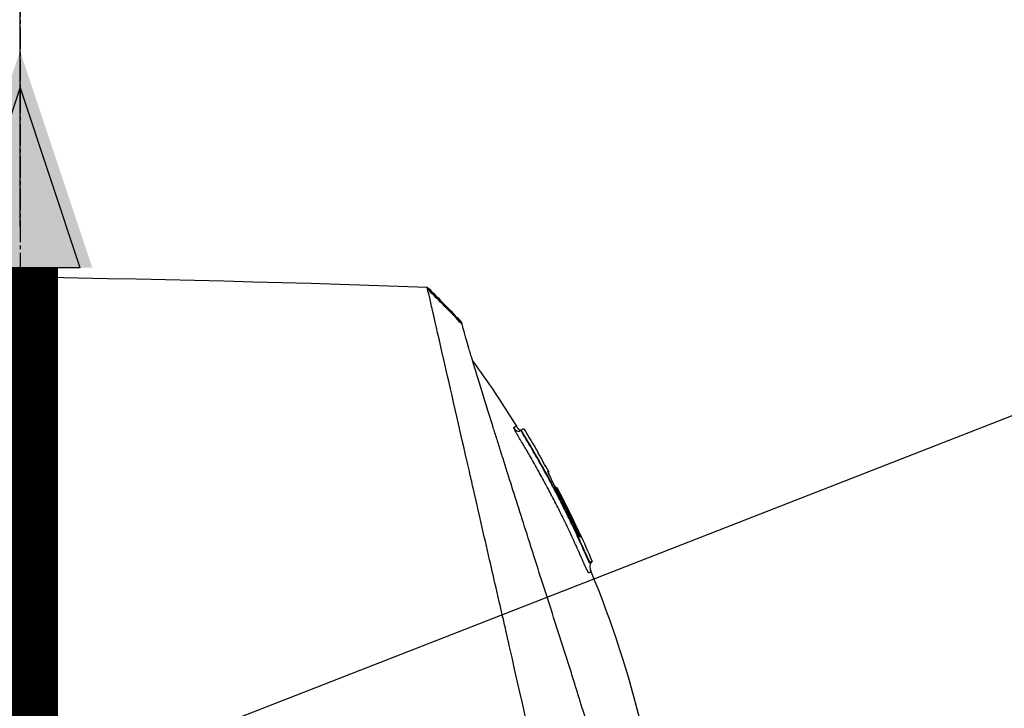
# Model space of a CAD drawing. Header units: millimetres. Extents: x 0 to 4378, y 0 to 2376.
# Tile 238 of 256: x 1645 to 1723, y 1596 to 1650. Entities that reach past the tile are written whole.
import ezdxf

# ---------------------------------------------------------------- set-up
doc = ezdxf.new("R2010")
doc.units = ezdxf.units.MM
doc.header["$LTSCALE"] = 0.2
doc.linetypes.add('CENTER2', pattern=[1.125, 0.75, -0.125, 0.125, -0.125])
doc.layers.add('02_Center Line', color=1, linetype='CENTER2')
doc.layers.add('12_Before Rev.Num.', color=5, linetype='Continuous')
doc.styles.add('Rainbow-5.0 Style', font='malgunsl.ttf')
doc.dimstyles.new('Rainbow-5.0 Style', dxfattribs={"dimtxt": 4, "dimasz": 2.5, "dimexe": 1, "dimexo": 1, "dimgap": 1, "dimtad": 1, "dimdsep": 46, "dimtxsty": 'Rainbow-5.0 Style', "dimcen": 0, "dimclrd": 251, "dimclre": 251, "dimclrt": 7, "dimazin": 3, "dimtp": 0.1, "dimtm": 0.1, "dimtfac": 0.61, "dimtmove": 0, "dimatfit": 3, "dimfxl": 1, "dimlwd": -1, "dimlwe": -1, "dimarcsym": 1})

# ---------------------------------------------------------------- blocks, each defined once
blk = doc.blocks.new('*D147')
at = {"color": 251, "linetype": 'ByBlock', "transparency": 16777216}
for p, q in [((1588.544, 1699.157), (1769.201, 1699.157)), ((1765.201, 1598.457), (1765.201, 1689.157)), ((1699.244, 1588.457), (1769.201, 1588.457))]:
    blk.add_line(p, q, dxfattribs=at)
at = {"color": 251, "transparency": 16777216}
for points in [[(1763.534, 1689.157), (1766.868, 1689.157), (1765.201, 1699.157)], [(1763.534, 1598.457), (1766.868, 1598.457), (1765.201, 1588.457)]]:
    blk.add_solid(points, dxfattribs=at)
at = {"layer": 'Defpoints', "color": 0, "transparency": 16777216}
for p in [(1584.544, 1699.157), (1765.201, 1699.157), (1695.244, 1588.457)]:
    blk.add_point(p, dxfattribs=at)
at = {"color": 7, "transparency": 16777216, "insert": (1752.88, 1643.807), "char_height": 16, "attachment_point": 5, "rotation": 90, "style": 'Rainbow-5.0 Style'}
blk.add_mtext('110.7', dxfattribs=at)
blk = doc.blocks.new('*D149')
at = {"color": 251, "linetype": 'ByBlock', "transparency": 16777216}
for p, q in [((1534.346, 1744.324), (1534.346, 1816.218)), ((1645.046, 1633.624), (1645.046, 1816.218)), ((1544.346, 1812.218), (1635.046, 1812.218))]:
    blk.add_line(p, q, dxfattribs=at)
at = {"color": 251, "transparency": 16777216}
for points in [[(1544.346, 1813.885), (1544.346, 1810.551), (1534.346, 1812.218)], [(1635.046, 1813.885), (1635.046, 1810.551), (1645.046, 1812.218)]]:
    blk.add_solid(points, dxfattribs=at)
at = {"layer": 'Defpoints', "color": 0, "transparency": 16777216}
for p in [(1645.046, 1812.218), (1534.346, 1740.324), (1645.046, 1629.624)]:
    blk.add_point(p, dxfattribs=at)
at = {"color": 7, "transparency": 16777216, "insert": (1589.696, 1824.539), "char_height": 16, "attachment_point": 5, "style": 'Rainbow-5.0 Style'}
blk.add_mtext('110.7', dxfattribs=at)
blk = doc.blocks.new('*D151')
at = {"color": 251, "linetype": 'ByBlock', "transparency": 16777216}
for p, q in [((1649.046, 1699.157), (1818.696, 1699.157)), ((1814.696, 781.457), (1814.696, 1689.157)), ((1649.046, 771.457), (1818.696, 771.457))]:
    blk.add_line(p, q, dxfattribs=at)
at = {"color": 251, "transparency": 16777216}
for points in [[(1813.029, 1689.157), (1816.362, 1689.157), (1814.696, 1699.157)], [(1813.029, 781.457), (1816.362, 781.457), (1814.696, 771.457)]]:
    blk.add_solid(points, dxfattribs=at)
at = {"layer": 'Defpoints', "color": 0, "transparency": 16777216}
for p in [(1645.046, 1699.157), (1814.696, 1699.157), (1645.046, 771.457)]:
    blk.add_point(p, dxfattribs=at)
at = {"color": 7, "transparency": 16777216, "insert": (1802.424, 1235.307), "char_height": 16, "attachment_point": 5, "rotation": 90, "style": 'Rainbow-5.0 Style'}
blk.add_mtext('927.7', dxfattribs=at)
blk = doc.blocks.new('Blk$A47R2-4W24B')
for p, q in [((34.874, 1023.623), (34.874, 1023.623)), ((39.542, 1015.311), (39.509, 1015.277)), ((39.679, 1015.043), (39.653, 1015.016)), ((44.222, 1006.86), (44.159, 1006.835)), ((44.79, 1005.093), (44.818, 1005.121)), ((44.908, 1004.806), (44.956, 1004.854)), ((45.133, 1004.925), (45.085, 1004.877))]:
    blk.add_line(p, q)
for centre, radius, start, end in [((-30.499, 972.597), 82.251, 28.65418, 29.79857), ((-29.836, 972.952), 81.499, 25.8226, 27.58961)]:
    blk.add_arc(centre, radius, start, end)
for centre, major_axis, ratio, start_param, end_param in [((15.153, 987.976), (-32.061, 52.728), 0.606634, 5.046093, 5.111834), ((-25.386, 986.906), (66.266, 26.567), 0.000011, 0, 0.010493), ((-27.095, 984.45), (68.777, 27.59), 0.000012, 0.010242, 0.035277), ((42.269, 1010.635), (-0.0464, 0.0886), 0.999416, 4.712389, 6.054856), ((42.355, 1010.644), (-0.128, 0.063), 0.594731, 5.762809, 5.790684), ((-27.844, 982.574), (70.243, 28.124), 0.000013, 0.010001, 0.034555), ((-29.17, 973.168), (-33.667, 73.33), 1, 4.712389, 4.762315), ((-29.467, 973.086), (37.396, -71.919), 1, 1.521054, 1.570796), ((44.837, 1005.129), (-0.119, 0.275), 0.068449, 1.568978, 3.139771)]:
    blk.add_ellipse(centre, major_axis=major_axis, ratio=ratio, start_param=start_param, end_param=end_param)
for points in [[(-41.272, 1027.473), (-16.809, 1027.718), (7.666, 1027.415), (32.116, 1026.563)], [(32.116, 1026.563), (33.043, 1025.653), (33.951, 1024.722), (34.837, 1023.773)], [(35.702, 1020.755), (36.916, 1019.076), (38.071, 1017.351), (39.158, 1015.588)], [(39.455, 1015.227), (39.261, 1015.08), (39.119, 1015.212), (38.978, 1015.401)], [(39.501, 1015.269), (39.504, 1015.272), (39.506, 1015.274), (39.508, 1015.277)], [(39.508, 1015.277), (39.508, 1015.277), (39.508, 1015.277), (39.508, 1015.277)], [(39.747, 1015.393), (40.133, 1014.758), (40.511, 1014.118), (40.88, 1013.474)], [(39.457, 1015.228), (39.456, 1015.228), (39.455, 1015.227), (39.455, 1015.227)], [(39.51, 1015.268), (39.51, 1015.268), (39.51, 1015.268), (39.51, 1015.268)], [(39.51, 1015.268), (39.51, 1015.268), (39.51, 1015.268), (39.51, 1015.268)], [(40.88, 1013.474), (40.884, 1013.467), (40.887, 1013.459), (40.889, 1013.451)], [(41.639, 1012.023), (41.647, 1012.009), (41.65, 1011.992), (41.65, 1011.975)], [(42.257, 1010.734), (42.258, 1010.735), (42.259, 1010.735), (42.259, 1010.735)], [(42.452, 1010.482), (42.45, 1010.481), (42.422, 1010.466), (42.389, 1010.45)], [(44.141, 1007.157), (44.483, 1006.418), (44.814, 1005.674), (45.133, 1004.925)], [(44.159, 1006.835), (44.159, 1006.836), (44.158, 1006.838), (44.158, 1006.839)], [(45.133, 1004.925), (45.133, 1004.925), (45.074, 1004.901), (44.956, 1004.854)], [(45.053, 1004.084), (45.053, 1004.084), (45.053, 1004.084), (45.053, 1004.084)]]:
    blk.add_open_spline(points, degree=3)
for points, knots in [([(-41.272, 1027.473), (-41.272, 1027.473), (-41.208, 1027.408), (-40.955, 1027.155), (-40.765, 1026.966), (-40.02, 1026.22), (-39.291, 1025.492), (-38.108, 1024.308), (-37.83, 1024.03), (-37.205, 1023.406), (-36.854, 1023.054), (-35.505, 1021.706), (-34.409, 1020.609), (-32.912, 1019.112), (-32.592, 1018.793), (-31.518, 1017.719), (-30.742, 1016.942), (-29.081, 1015.282), (-28.193, 1014.394), (-26.812, 1013.013), (-26.334, 1012.535), (-25.351, 1011.552), (-24.844, 1011.045), (-23.802, 1010.003), (-23.266, 1009.466), (-21.573, 1007.774), (-20.398, 1006.599), (-18.588, 1004.789), (-17.963, 1004.164), (-16.677, 1002.878), (-16.017, 1002.218), (-14.663, 1000.864), (-13.968, 1000.169), (-12.915, 999.116), (-12.558, 998.759), (-11.455, 997.656), (-10.706, 996.907), (-8.325, 994.527), (-6.684, 992.884), (-4.635, 990.837), (-4.233, 990.435), (-3.294, 989.496), (-2.757, 988.958), (-1.865, 988.066), (-1.538, 987.74), (-1.104, 987.306), (-1.041, 987.243), (-0.903, 987.104), (-0.831, 987.032), (-0.506, 986.707), (-0.311, 986.512), (0.042, 986.159), (0.138, 986.063), (0.424, 985.777), (0.57, 985.631), (0.88, 985.322), (1.032, 985.17), (1.285, 984.917), (1.385, 984.816), (1.575, 984.626), (1.657, 984.545), (1.854, 984.348), (1.96, 984.241), (2.158, 984.043), (2.248, 983.953), (3.605, 982.598), (4.869, 981.333), (6.936, 979.265), (7.741, 978.46), (9.311, 976.891), (10.077, 976.125), (11.207, 974.994), (11.575, 974.627), (12.675, 973.526), (13.407, 972.795), (16.868, 969.334), (19.539, 966.663), (22.236, 963.966), (22.373, 963.829), (22.646, 963.556), (22.782, 963.42), (23.052, 963.15), (23.187, 963.015), (23.428, 962.774), (23.535, 962.667), (24.187, 962.016), (24.728, 961.474), (25.412, 960.79), (25.563, 960.639), (25.843, 960.359), (25.973, 960.229), (26.233, 959.969), (26.363, 959.839), (26.658, 959.544), (26.823, 959.38), (27.143, 959.06), (27.298, 958.905), (27.626, 958.576), (27.798, 958.404), (28.049, 958.153), (28.127, 958.075), (28.317, 957.885), (28.429, 957.773), (28.67, 957.532), (28.8, 957.402), (29.115, 957.087), (29.3, 956.902), (29.68, 956.522), (29.874, 956.328), (30.458, 955.744), (30.843, 955.359), (31.312, 954.891), (31.4, 954.802), (31.629, 954.574), (31.767, 954.435), (32.053, 954.149), (32.199, 954.003), (32.5, 953.703), (32.654, 953.548), (32.959, 953.243), (33.11, 953.093), (33.402, 952.8), (33.544, 952.658), (33.961, 952.242), (34.231, 951.972), (34.745, 951.458), (34.989, 951.213), (35.453, 950.749), (35.673, 950.529), (36.289, 949.913), (36.674, 949.529), (37.36, 948.843), (37.666, 948.536), (38.21, 947.992), (38.451, 947.751), (38.878, 947.325), (39.066, 947.136), (39.322, 946.881), (39.397, 946.805), (39.609, 946.594), (39.739, 946.464), (40.075, 946.127), (40.265, 945.938), (40.675, 945.528), (40.862, 945.341), (41.05, 945.153), (41.097, 945.106), (41.143, 945.059), (41.155, 945.048), (41.17, 945.032), (41.174, 945.029), (41.174, 945.029)], [-21.000836, -21.000836, -21.000836, -21.000836, -20.328863, -20.328863, -19.655828, -19.655828, -18.308332, -18.308332, -17.924512, -17.924512, -17.485993, -17.485993, -16.316696, -16.316696, -16.006668, -16.006668, -15.296307, -15.296307, -14.534305, -14.534305, -14.139555, -14.139555, -13.730091, -13.730091, -13.30546, -13.30546, -12.401825, -12.401825, -11.929878, -11.929878, -11.437802, -11.437802, -10.9252, -10.9252, -10.663362, -10.663362, -10.117833, -10.117833, -8.934625, -8.934625, -8.645977, -8.645977, -8.260408, -8.260408, -8.006475, -8.006475, -7.961161, -7.961161, -7.91407, -7.91407, -7.778509, -7.778509, -7.724161, -7.724161, -7.666804, -7.666804, -7.602838, -7.602838, -7.565627, -7.565627, -7.532521, -7.532521, -7.488032, -7.488032, -7.450837, -7.450837, -6.924212, -6.924212, -6.587553, -6.587553, -6.265466, -6.265466, -6.109966, -6.109966, -5.79866, -5.79866, -4.627003, -4.627003, -4.564096, -4.564096, -4.501625, -4.501625, -4.439084, -4.439084, -4.389917, -4.389917, -4.135415, -4.135415, -4.06302, -4.06302, -4.00074, -4.00074, -3.938004, -3.938004, -3.858125, -3.858125, -3.782258, -3.782258, -3.697501, -3.697501, -3.658476, -3.658476, -3.601749, -3.601749, -3.53559, -3.53559, -3.439968, -3.439968, -3.337887, -3.337887, -3.131131, -3.131131, -3.082568, -3.082568, -3.005474, -3.005474, -2.922888, -2.922888, -2.834293, -2.834293, -2.74619, -2.74619, -2.661641, -2.661641, -2.496608, -2.496608, -2.34096, -2.34096, -2.194458, -2.194458, -1.921626, -1.921626, -1.681164, -1.681164, -1.470918, -1.470918, -1.287493, -1.287493, -1.207074, -1.207074, -1.056347, -1.056347, -0.792008, -0.792008, -0.395398, -0.395398, -0.197631, -0.197631, -0.099394, -0.099394, 0, 0, 0, 0]), ([(32.153, 1026.4), (32.153, 1026.403), (32.152, 1026.406), (32.15, 1026.414), (32.149, 1026.417), (32.147, 1026.426), (32.146, 1026.433), (32.142, 1026.45), (32.139, 1026.462), (32.132, 1026.492), (32.128, 1026.51), (32.119, 1026.55), (32.116, 1026.563), (32.116, 1026.563)], [0.000006, 0.000006, 0.000006, 0.000006, 0.0077656, 0.0077656, 0.0144608, 0.0144608, 0.0278513, 0.0278513, 0.0546324, 0.0546324, 0.1081958, 0.1081958, 0.2108493, 0.2108493, 0.2108493, 0.2108493]), ([(45.279, 969.112), (45.158, 969.646), (45.043, 970.163), (44.785, 971.297), (44.644, 971.896), (44.369, 973.079), (44.085, 974.391), (43.461, 977.052), (43.301, 977.712), (43.101, 978.601), (43.048, 978.841), (42.939, 979.326), (42.879, 979.591), (42.736, 980.218), (42.647, 980.598), (42.532, 981.1), (42.503, 981.229), (42.365, 981.831), (42.253, 982.324), (41.958, 983.613), (41.772, 984.419), (40.768, 988.8), (39.737, 993.246), (38.542, 998.537), (38.484, 998.794), (38.363, 999.324), (38.302, 999.588), (38.184, 1000.101), (38.125, 1000.354), (37.834, 1001.611), (37.606, 1002.602), (37.269, 1004.074), (37.157, 1004.563), (36.594, 1007.015), (36.158, 1008.914), (35.644, 1011.162), (35.544, 1011.599), (34.642, 1015.545), (33.95, 1018.558), (33.07, 1022.401), (32.79, 1023.614), (32.474, 1025.005), (32.388, 1025.393), (32.245, 1026.017), (32.187, 1026.255), (32.153, 1026.4)], [0, 0, 0, 0, 0.224226, 0.224226, 0.438481, 0.438481, 0.643813, 0.643813, 0.718212, 0.718212, 0.74576, 0.74576, 0.776284, 0.776284, 0.820204, 0.820204, 0.834927, 0.834927, 0.896521, 0.896521, 0.995652, 0.995652, 1.428405, 1.428405, 1.450296, 1.450296, 1.471663, 1.471663, 1.492327, 1.492327, 1.574835, 1.574835, 1.616316, 1.616316, 1.784634, 1.784634, 1.826029, 1.826029, 2.164003, 2.164003, 2.373598, 2.373598, 2.479923, 2.479923, 2.586935, 2.586935, 2.586935, 2.586935]), ([(-41.463, 1025.683), (-41.463, 1025.683), (-41.463, 1025.683), (-40.702, 1024.922), (-40.259, 1024.479), (-39.525, 1023.745), (-39.352, 1023.572), (-37.708, 1021.928), (-35.653, 1019.873), (-32.572, 1016.792), (-31.861, 1016.081), (-29.383, 1013.603), (-27.504, 1011.724), (-24.501, 1008.721), (-23.423, 1007.643), (-21.16, 1005.38), (-19.969, 1004.189), (-17.452, 1001.672), (-16.121, 1000.341), (-13.316, 997.536), (-11.838, 996.058), (-9.577, 993.797), (-8.801, 993.022), (-6.721, 990.941), (-5.411, 989.632), (-3.783, 988.003), (-3.457, 987.678), (-2.924, 987.144), (-2.726, 986.947), (-2.315, 986.536), (-2.157, 986.378), (-1.816, 986.036), (-1.636, 985.856), (-1.299, 985.52), (-1.143, 985.364), (-0.705, 984.926), (-0.424, 984.645), (-0.065, 984.285), (0.014, 984.207), (0.184, 984.036), (0.274, 983.947), (0.584, 983.637), (0.738, 983.483), (1.337, 982.884), (1.745, 982.476), (3.801, 980.42), (5.458, 978.763), (7.862, 976.359), (8.622, 975.599), (10.836, 973.384), (12.284, 971.937), (15.025, 969.196), (16.324, 967.897), (18.192, 966.029), (18.775, 965.446), (20.485, 963.736), (21.6, 962.621), (23.703, 960.518), (24.695, 959.527), (26.555, 957.666), (27.429, 956.792), (28.668, 955.554), (29.054, 955.167), (29.791, 954.431), (30.141, 954.08), (31.134, 953.088), (31.756, 952.465), (32.881, 951.341), (33.387, 950.834), (34.718, 949.503), (35.495, 948.726), (36.442, 947.779), (36.688, 947.533), (37.328, 946.893), (37.691, 946.53), (38.488, 945.733), (38.856, 945.365), (39.168, 945.053), (39.223, 944.998), (39.341, 944.881), (39.394, 944.827), (39.465, 944.756), (39.483, 944.738), (39.483, 944.738)], [-15.738203, -15.738203, -15.738203, -15.738203, -14.793481, -14.793481, -14.173934, -14.173934, -13.996984, -13.996984, -12.579476, -12.579476, -12.176243, -12.176243, -11.215253, -11.215253, -10.695697, -10.695697, -10.142358, -10.142358, -9.539575, -9.539575, -8.883963, -8.883963, -8.543526, -8.543526, -7.972636, -7.972636, -7.829924, -7.829924, -7.73886, -7.73886, -7.680875, -7.680875, -7.616244, -7.616244, -7.560081, -7.560081, -7.459116, -7.459116, -7.430908, -7.430908, -7.397967, -7.397967, -7.318024, -7.318024, -7.146824, -7.146824, -6.455961, -6.455961, -6.135134, -6.135134, -5.518203, -5.518203, -4.951279, -4.951279, -4.691225, -4.691225, -4.182012, -4.182012, -3.710062, -3.710062, -3.272291, -3.272291, -3.069642, -3.069642, -2.879581, -2.879581, -2.522736, -2.522736, -2.208798, -2.208798, -1.659444, -1.659444, -1.453529, -1.453529, -1.091939, -1.091939, -0.546675, -0.546675, -0.410051, -0.410051, -0.205023, -0.205023, 0, 0, 0, 0]), ([(34.874, 1023.623), (34.851, 1023.714), (34.839, 1023.764), (34.838, 1023.772), (34.837, 1023.773), (34.837, 1023.773), (34.837, 1023.773)], [0.0004853, 0.0004853, 0.0004853, 0.0004853, 0.914072, 0.914072, 0.914072, 0.9967356, 0.9967356, 0.9967356, 0.9967356]), ([(48.807, 978.945), (48.62, 979.551), (48.423, 980.188), (48.017, 981.502), (47.806, 982.183), (47.156, 984.287), (46.697, 985.771), (45.906, 988.335), (45.581, 989.385), (45.163, 990.74), (45.074, 991.029), (44.942, 991.457), (44.897, 991.604), (44.633, 992.458), (44.413, 993.169), (44.077, 994.257), (43.956, 994.645), (43.704, 995.456), (43.574, 995.872), (43.309, 996.717), (43.172, 997.149), (42.895, 998.018), (42.756, 998.453), (42.479, 999.316), (42.341, 999.746), (41.642, 1001.92), (41.094, 1003.628), (40.439, 1005.68), (40.314, 1006.072), (39.933, 1007.268), (39.681, 1008.061), (39.187, 1009.613), (38.946, 1010.373), (38.597, 1011.475), (38.484, 1011.832), (38.262, 1012.535), (38.154, 1012.879), (37.942, 1013.551), (37.837, 1013.884), (37.632, 1014.536), (37.529, 1014.862), (37.387, 1015.316), (37.341, 1015.46), (36.595, 1017.839), (36.024, 1019.683), (35.561, 1021.221), (35.512, 1021.384), (35.385, 1021.812), (35.312, 1022.06), (35.149, 1022.619), (35.069, 1022.9), (34.976, 1023.236), (34.95, 1023.334), (34.906, 1023.5), (34.888, 1023.569), (34.874, 1023.623)], [0.00002, 0.00002, 0.00002, 0.00002, 0.259158, 0.259158, 0.518708, 0.518708, 1.038075, 1.038075, 1.384705, 1.384705, 1.477831, 1.477831, 1.526561, 1.526561, 1.759973, 1.759973, 1.890971, 1.890971, 2.029156, 2.029156, 2.171186, 2.171186, 2.316283, 2.316283, 2.460898, 2.460898, 3.049329, 3.049329, 3.189055, 3.189055, 3.478614, 3.478614, 3.769885, 3.769885, 3.913253, 3.913253, 4.056001, 4.056001, 4.19686, 4.19686, 4.341119, 4.341119, 4.411312, 4.411312, 5.498875, 5.498875, 5.634552, 5.634552, 5.872375, 5.872375, 6.229939, 6.229939, 6.408513, 6.408513, 6.587137, 6.587137, 6.587137, 6.587137]), ([(38.978, 1015.401), (38.967, 1015.428), (38.959, 1015.45), (38.954, 1015.467), (38.95, 1015.479), (38.948, 1015.493), (38.949, 1015.497), (38.949, 1015.499), (38.949, 1015.5), (38.95, 1015.501), (38.951, 1015.503), (38.953, 1015.504), (38.958, 1015.506), (38.961, 1015.508), (38.969, 1015.51), (38.973, 1015.512), (38.974, 1015.513), (38.974, 1015.513), (38.975, 1015.513), (38.992, 1015.52), (39.006, 1015.526), (39.021, 1015.532), (39.022, 1015.532), (39.022, 1015.533), (39.023, 1015.533), (39.053, 1015.545), (39.076, 1015.554), (39.096, 1015.563), (39.097, 1015.563), (39.097, 1015.563), (39.097, 1015.563), (39.139, 1015.58), (39.158, 1015.588), (39.158, 1015.588)], [0, 0, 0, 0, 0.03125, 0.03125, 0.03125, 0.0538826, 0.0538826, 0.0538826, 0.0625, 0.0625, 0.0625, 0.09375, 0.09375, 0.09375, 0.1203995, 0.1203995, 0.1203995, 0.125, 0.125, 0.125, 0.2456137, 0.2456137, 0.2456137, 0.25, 0.25, 0.25, 0.4970952, 0.4970952, 0.4970952, 0.5, 0.5, 0.5, 0.9991339, 0.9991339, 0.9991339, 0.9991339]), ([(44.074, 1005.71), (44.061, 1005.739), (44.048, 1005.769), (44.034, 1005.801), (43.846, 1006.22), (43.66, 1006.628), (43.474, 1007.025), (43.264, 1007.474), (43.056, 1007.908), (42.85, 1008.328), (42.829, 1008.371), (42.809, 1008.413), (42.788, 1008.455), (42.59, 1008.856), (42.395, 1009.245), (42.203, 1009.62), (42.196, 1009.632), (42.19, 1009.645), (42.184, 1009.657), (42.085, 1009.85), (41.986, 1010.041), (41.888, 1010.227), (41.791, 1010.414), (41.713, 1010.561), (41.597, 1010.778), (41.579, 1010.813), (41.56, 1010.849), (41.541, 1010.884), (41.329, 1011.279), (41.121, 1011.659), (40.917, 1012.026), (40.804, 1012.23), (40.698, 1012.419), (40.59, 1012.609), (40.487, 1012.791), (40.382, 1012.974), (40.266, 1013.176), (40.085, 1013.488), (39.912, 1013.783), (39.737, 1014.077), (39.682, 1014.171), (39.626, 1014.264), (39.57, 1014.357), (39.553, 1014.385), (39.536, 1014.413), (39.519, 1014.441), (39.483, 1014.502), (39.446, 1014.562), (39.409, 1014.623), (39.391, 1014.653), (39.373, 1014.683), (39.354, 1014.714), (39.336, 1014.744), (39.318, 1014.774), (39.3, 1014.805), (39.272, 1014.851), (39.245, 1014.897), (39.219, 1014.942), (39.211, 1014.956), (39.203, 1014.969), (39.196, 1014.983), (39.179, 1015.012), (39.163, 1015.04), (39.148, 1015.068), (39.133, 1015.095), (39.118, 1015.122), (39.104, 1015.148), (39.076, 1015.2), (39.051, 1015.248), (39.03, 1015.29), (39.019, 1015.312), (39.01, 1015.332), (39.001, 1015.35), (38.992, 1015.369), (38.985, 1015.386), (38.978, 1015.401)], [0.7479366, 0.7479366, 0.7479366, 0.7479366, 0.75, 0.75, 0.75, 0.7778267, 0.7778267, 0.7778267, 0.8093257, 0.8093257, 0.8093257, 0.8125, 0.8125, 0.8125, 0.8427642, 0.8427642, 0.8427642, 0.84375, 0.84375, 0.84375, 0.859375, 0.859375, 0.859375, 0.875, 0.875, 0.875, 0.8775605, 0.8775605, 0.8775605, 0.90625, 0.90625, 0.90625, 0.9222304, 0.9222304, 0.9222304, 0.9375, 0.9375, 0.9375, 0.9612141, 0.9612141, 0.9612141, 0.96875, 0.96875, 0.96875, 0.9710053, 0.9710053, 0.9710053, 0.9758787, 0.9758787, 0.9758787, 0.9783012, 0.9783012, 0.9783012, 0.9807089, 0.9807089, 0.9807089, 0.984375, 0.984375, 0.984375, 0.9854706, 0.9854706, 0.9854706, 0.987866, 0.987866, 0.987866, 0.9902844, 0.9902844, 0.9902844, 0.9951532, 0.9951532, 0.9951532, 0.9975841, 0.9975841, 0.9975841, 1, 1, 1, 1]), ([(39.158, 1015.588), (39.199, 1015.521), (39.244, 1015.456), (39.325, 1015.367), (39.357, 1015.337), (39.412, 1015.3), (39.433, 1015.289), (39.47, 1015.275), (39.486, 1015.271), (39.502, 1015.269)], [0, 0, 0, 0, 0.02346593, 0.02346593, 0.03626259, 0.03626259, 0.04335885, 0.04335885, 0.04811516, 0.04811516, 0.04811516, 0.04811516]), ([(39.158, 1015.588), (39.201, 1015.519), (39.247, 1015.451), (39.334, 1015.359), (39.368, 1015.327), (39.43, 1015.29), (39.455, 1015.279), (39.488, 1015.272), (39.495, 1015.27), (39.502, 1015.269)], [0, 0, 0, 0, 0.02434231, 0.02434231, 0.03801412, 0.03801412, 0.04603239, 0.04603239, 0.04810741, 0.04810741, 0.04810741, 0.04810741]), ([(39.457, 1015.228), (39.458, 1015.229), (39.459, 1015.23), (39.46, 1015.231), (39.46, 1015.231), (39.462, 1015.232), (39.462, 1015.232), (39.465, 1015.235), (39.466, 1015.236), (39.468, 1015.238), (39.469, 1015.238), (39.471, 1015.24), (39.473, 1015.242), (39.476, 1015.245), (39.478, 1015.246), (39.482, 1015.251), (39.486, 1015.254), (39.495, 1015.263), (39.502, 1015.269), (39.508, 1015.276)], [0, 0, 0, 0, 0.00146948, 0.00146948, 0.00344082, 0.00344082, 0.00640094, 0.00640094, 0.00744169, 0.00744169, 0.00794693, 0.00794693, 0.00859822, 0.00859822, 0.0093315, 0.0093315, 0.01061688, 0.01061688, 0.01339941, 0.01339941, 0.01339941, 0.01339941]), ([(39.653, 1015.016), (39.653, 1015.017), (39.587, 1015.127), (39.544, 1015.204), (39.501, 1015.281), (39.508, 1015.275), (39.508, 1015.276), (39.508, 1015.276), (39.508, 1015.277), (39.509, 1015.277)], [0, 0, 0, 0, 0.25, 0.25, 0.25, 0.5, 0.5, 0.5, 0.840661, 0.840661, 0.840661, 0.840661]), ([(39.679, 1015.043), (39.671, 1015.057), (39.662, 1015.071), (39.646, 1015.099), (39.638, 1015.113), (39.62, 1015.144), (39.611, 1015.161), (39.592, 1015.194), (39.583, 1015.211), (39.568, 1015.241), (39.561, 1015.255), (39.55, 1015.28), (39.546, 1015.29), (39.541, 1015.306), (39.541, 1015.31), (39.543, 1015.311)], [-0.04708138, -0.04708138, -0.04708138, -0.04708138, -0.04206155, -0.04206155, -0.03717867, -0.03717867, -0.03071828, -0.03071828, -0.02354661, -0.02354661, -0.01630299, -0.01630299, -0.00841386, -0.00841386, -0.00000018, -0.00000018, -0.00000018, -0.00000018]), ([(39.543, 1015.311), (39.612, 1015.339), (39.664, 1015.36), (39.731, 1015.386), (39.747, 1015.393), (39.747, 1015.393)], [-1.1132476, -1.1132476, -1.1132476, -1.1132476, -0.8232096, -0.8232096, -0.5568623, -0.5568623, -0.5568623, -0.5568623]), ([(39.347, 1015.181), (39.365, 1015.183), (39.362, 1015.183), (39.392, 1015.191), (39.414, 1015.201), (39.438, 1015.215), (39.444, 1015.219), (39.452, 1015.225), (39.454, 1015.226), (39.455, 1015.227)], [0.5336392, 0.5336392, 0.5336392, 0.5336392, 0.53697532, 0.53697532, 0.54707156, 0.54707156, 0.55523752, 0.55523752, 0.56271194, 0.56271194, 0.56271194, 0.56271194]), ([(42.192, 1010.529), (42.09, 1010.724), (41.987, 1010.918), (41.883, 1011.112), (41.591, 1011.658), (41.294, 1012.198), (40.989, 1012.736), (40.727, 1013.2), (40.461, 1013.661), (40.19, 1014.12), (40.122, 1014.235), (40.054, 1014.349), (39.985, 1014.463), (39.951, 1014.52), (39.917, 1014.578), (39.883, 1014.635), (39.866, 1014.663), (39.848, 1014.692), (39.831, 1014.72), (39.814, 1014.749), (39.797, 1014.777), (39.78, 1014.806), (39.745, 1014.863), (39.71, 1014.919), (39.676, 1014.977), (39.669, 1014.99), (39.661, 1015.003), (39.653, 1015.016)], [0.5421635, 0.5421635, 0.5421635, 0.5421635, 0.6006248, 0.6006248, 0.6006248, 0.7652776, 0.7652776, 0.7652776, 0.9072115, 0.9072115, 0.9072115, 0.942695, 0.942695, 0.942695, 0.9604367, 0.9604367, 0.9604367, 0.9693076, 0.9693076, 0.9693076, 0.9781784, 0.9781784, 0.9781784, 0.9959202, 0.9959202, 0.9959202, 1, 1, 1, 1]), ([(44.818, 1005.121), (44.077, 1006.833), (43.278, 1008.517), (41.563, 1011.827), (40.65, 1013.448), (39.679, 1015.043)], [-1.119586, -1.119586, -1.119586, -1.119586, -0.560022, -0.560022, -0.000001, -0.000001, -0.000001, -0.000001]), ([(42.388, 1010.452), (42.335, 1010.553), (42.283, 1010.654), (42.232, 1010.754), (42.181, 1010.853), (42.132, 1010.95), (42.085, 1011.044), (42.038, 1011.138), (41.993, 1011.229), (41.951, 1011.314), (41.909, 1011.399), (41.87, 1011.478), (41.836, 1011.551), (41.801, 1011.624), (41.77, 1011.69), (41.744, 1011.748), (41.718, 1011.806), (41.696, 1011.855), (41.679, 1011.895), (41.662, 1011.936), (41.65, 1011.967), (41.644, 1011.989), (41.637, 1012.01), (41.636, 1012.021), (41.639, 1012.023)], [0, 0, 0, 0, 0.125, 0.125, 0.125, 0.25, 0.25, 0.25, 0.375, 0.375, 0.375, 0.499999, 0.499999, 0.499999, 0.625, 0.625, 0.625, 0.75, 0.75, 0.75, 0.875, 0.875, 0.875, 1, 1, 1, 1]), ([(41.647, 1011.985), (41.647, 1011.985), (41.647, 1011.984), (41.649, 1011.978), (41.652, 1011.967), (41.667, 1011.926), (41.684, 1011.884), (41.739, 1011.758), (41.783, 1011.662), (41.893, 1011.432), (41.96, 1011.295), (42.107, 1011), (42.189, 1010.838), (42.311, 1010.601), (42.349, 1010.527), (42.388, 1010.452)], [0.0216019, 0.0216019, 0.0216019, 0.0216019, 0.0269405, 0.0269405, 0.0451373, 0.0451373, 0.0828541, 0.0828541, 0.1358956, 0.1358956, 0.1907173, 0.1907173, 0.246394, 0.246394, 0.2715432, 0.2715432, 0.2715432, 0.2715432]), ([(41.679, 1012.038), (41.68, 1012.037), (41.681, 1012.035), (41.686, 1012.023), (41.688, 1012.012), (41.69, 1011.99), (41.689, 1011.979), (41.685, 1011.959), (41.682, 1011.95), (41.675, 1011.936), (41.671, 1011.931), (41.667, 1011.926)], [-0.00087939, -0.00087939, -0.00087939, -0.00087939, 0, 0, 0.00436612, 0.00436612, 0.00867322, 0.00867322, 0.01202355, 0.01202355, 0.01406512, 0.01406512, 0.01406512, 0.01406512]), ([(42.262, 1010.736), (42.269, 1010.739), (42.276, 1010.741), (42.291, 1010.743), (42.299, 1010.743), (42.322, 1010.742), (42.338, 1010.738), (42.362, 1010.729), (42.37, 1010.724), (42.385, 1010.712), (42.391, 1010.705), (42.396, 1010.697)], [-0.01932859, -0.01932859, -0.01932859, -0.01932859, -0.01686752, -0.01686752, -0.01403596, -0.01403596, -0.0080494, -0.0080494, -0.00399872, -0.00399872, -0.00001431, -0.00001431, -0.00001431, -0.00001431]), ([(42.357, 1010.681), (42.357, 1010.681), (42.357, 1010.68), (42.357, 1010.678), (42.357, 1010.678), (42.358, 1010.677), (42.358, 1010.676), (42.359, 1010.674), (42.359, 1010.672), (42.36, 1010.669), (42.361, 1010.669), (42.361, 1010.668), (42.362, 1010.667), (42.363, 1010.663), (42.365, 1010.659), (42.366, 1010.655), (42.368, 1010.651), (42.37, 1010.647), (42.372, 1010.643), (42.374, 1010.639), (42.376, 1010.635), (42.378, 1010.631), (42.38, 1010.627), (42.382, 1010.622), (42.384, 1010.618), (42.388, 1010.609), (42.392, 1010.6), (42.397, 1010.592), (42.4, 1010.584), (42.404, 1010.576), (42.408, 1010.568), (42.422, 1010.54), (42.437, 1010.511), (42.452, 1010.482)], [0, 0, 0, 0, 0.046422, 0.046422, 0.046422, 0.063135, 0.063135, 0.063135, 0.11053, 0.11053, 0.11053, 0.12627, 0.12627, 0.12627, 0.18889, 0.18889, 0.18889, 0.251509, 0.251509, 0.251509, 0.313558, 0.313558, 0.313558, 0.37668, 0.37668, 0.37668, 0.501837, 0.501837, 0.501837, 0.609274, 0.609274, 0.609274, 1, 1, 1, 1]), ([(43.677, 1007.551), (43.489, 1007.949), (43.296, 1008.347), (43.102, 1008.742), (42.907, 1009.137), (42.71, 1009.529), (42.506, 1009.924), (42.403, 1010.125), (42.298, 1010.327), (42.192, 1010.529)], [0.2429801, 0.2429801, 0.2429801, 0.2429801, 0.362195, 0.362195, 0.362195, 0.4814099, 0.4814099, 0.4814099, 0.5421635, 0.5421635, 0.5421635, 0.5421635]), ([(43.883, 1007.707), (43.882, 1007.709), (43.881, 1007.711), (43.879, 1007.714), (43.858, 1007.759), (43.836, 1007.805), (43.813, 1007.853), (43.768, 1007.948), (43.721, 1008.046), (43.672, 1008.146), (43.624, 1008.247), (43.575, 1008.349), (43.525, 1008.451)], [0.6844931, 0.6844931, 0.6844931, 0.6844931, 0.6875004, 0.6875004, 0.6875004, 0.7500001, 0.7500001, 0.7500001, 0.8750003, 0.8750003, 0.8750003, 1, 1, 1, 1]), ([(44.79, 1005.093), (44.783, 1005.109), (44.776, 1005.125), (44.769, 1005.14), (44.763, 1005.155), (44.757, 1005.169), (44.751, 1005.183), (44.713, 1005.27), (44.675, 1005.357), (44.637, 1005.444), (44.615, 1005.494), (44.593, 1005.544), (44.571, 1005.595), (44.548, 1005.645), (44.526, 1005.696), (44.504, 1005.746), (44.414, 1005.948), (44.324, 1006.149), (44.233, 1006.35), (44.051, 1006.752), (43.866, 1007.152), (43.677, 1007.551)], [0.0000001, 0.0000001, 0.0000001, 0.0000001, 0.0045503, 0.0045503, 0.0045503, 0.0087839, 0.0087839, 0.0087839, 0.034354, 0.034354, 0.034354, 0.0492559, 0.0492559, 0.0492559, 0.0641577, 0.0641577, 0.0641577, 0.1237652, 0.1237652, 0.1237652, 0.2429801, 0.2429801, 0.2429801, 0.2429801]), ([(44.141, 1007.157), (44.116, 1007.212), (44.087, 1007.274), (44.055, 1007.343), (44.021, 1007.416), (43.983, 1007.496), (43.942, 1007.581), (43.923, 1007.622), (43.903, 1007.664), (43.883, 1007.707)], [0.3828608, 0.3828608, 0.3828608, 0.3828608, 0.5000001, 0.5000001, 0.5000001, 0.6250007, 0.6250007, 0.6250007, 0.6844931, 0.6844931, 0.6844931, 0.6844931]), ([(44.126, 1006.908), (44.129, 1006.908), (44.132, 1006.908), (44.153, 1006.906), (44.17, 1006.901), (44.194, 1006.889), (44.201, 1006.884), (44.215, 1006.872), (44.22, 1006.866), (44.222, 1006.86)], [0.00339509, 0.00339509, 0.00339509, 0.00339509, 0.00434697, 0.00434697, 0.00936629, 0.00936629, 0.01210725, 0.01210725, 0.01541577, 0.01541577, 0.01541577, 0.01541577]), ([(44.67, 1004.365), (44.664, 1004.378), (44.657, 1004.391), (44.651, 1004.405), (44.645, 1004.418), (44.638, 1004.432), (44.632, 1004.446), (44.618, 1004.474), (44.605, 1004.503), (44.591, 1004.533), (44.564, 1004.594), (44.536, 1004.655), (44.509, 1004.717), (44.495, 1004.748), (44.482, 1004.779), (44.469, 1004.81), (44.458, 1004.834), (44.448, 1004.858), (44.437, 1004.882), (44.435, 1004.888), (44.433, 1004.893), (44.43, 1004.899), (44.409, 1004.949), (44.387, 1004.998), (44.365, 1005.048), (44.349, 1005.087), (44.332, 1005.125), (44.315, 1005.165), (44.231, 1005.355), (44.16, 1005.517), (44.074, 1005.71)], [0.71415673, 0.71415673, 0.71415673, 0.71415673, 0.71531044, 0.71531044, 0.71531044, 0.7164591, 0.7164591, 0.7164591, 0.71875, 0.71875, 0.71875, 0.72340425, 0.72340425, 0.72340425, 0.72567726, 0.72567726, 0.72567726, 0.72744673, 0.72744673, 0.72744673, 0.72785169, 0.72785169, 0.72785169, 0.73155671, 0.73155671, 0.73155671, 0.734375, 0.734375, 0.734375, 0.74793659, 0.74793659, 0.74793659, 0.74793659]), ([(44.908, 1004.806), (44.907, 1004.806), (44.906, 1004.806), (44.904, 1004.809), (44.902, 1004.812), (44.901, 1004.815), (44.899, 1004.819), (44.896, 1004.824), (44.894, 1004.831), (44.89, 1004.84), (44.887, 1004.848), (44.883, 1004.858), (44.879, 1004.868), (44.869, 1004.896), (44.857, 1004.931), (44.842, 1004.969), (44.832, 1004.996), (44.819, 1005.024), (44.807, 1005.053), (44.801, 1005.066), (44.795, 1005.08), (44.79, 1005.093)], [0, 0, 0, 0, 0.113476, 0.113476, 0.113476, 0.199772, 0.199772, 0.199772, 0.314498, 0.314498, 0.314498, 0.426157, 0.426157, 0.426157, 0.710514, 0.710514, 0.710514, 0.908214, 0.908214, 0.908214, 1, 1, 1, 1]), ([(45.085, 1004.877), (45.086, 1004.877), (45.081, 1004.875), (45.072, 1004.872), (45.063, 1004.868), (45.05, 1004.863), (45.032, 1004.856), (45.015, 1004.849), (44.992, 1004.84), (44.966, 1004.829), (44.959, 1004.826), (44.952, 1004.824), (44.945, 1004.821), (44.942, 1004.819), (44.938, 1004.818), (44.934, 1004.816), (44.931, 1004.815), (44.927, 1004.813), (44.923, 1004.812), (44.919, 1004.81), (44.915, 1004.809), (44.911, 1004.807), (44.91, 1004.807), (44.909, 1004.806), (44.908, 1004.806)], [0.5000607, 0.5000607, 0.5000607, 0.5000607, 0.636912, 0.636912, 0.636912, 0.773829, 0.773829, 0.773829, 0.9107426, 0.9107426, 0.9107426, 0.944971, 0.944971, 0.944971, 0.9620852, 0.9620852, 0.9620852, 0.9791994, 0.9791994, 0.9791994, 0.9963136, 0.9963136, 0.9963136, 0.9999009, 0.9999009, 0.9999009, 0.9999009]), ([(45.085, 1004.877), (45.052, 1004.843), (45.023, 1004.804), (44.978, 1004.717), (44.963, 1004.669), (44.947, 1004.568), (44.946, 1004.516), (44.956, 1004.395), (44.971, 1004.326), (45.008, 1004.2), (45.029, 1004.141), (45.053, 1004.084)], [0, 0, 0, 0, 0.01428743, 0.01428743, 0.02928516, 0.02928516, 0.04474988, 0.04474988, 0.06569789, 0.06569789, 0.08425725, 0.08425725, 0.08425725, 0.08425725]), ([(44.818, 1004.082), (44.816, 1004.085), (44.814, 1004.089), (44.812, 1004.092), (44.804, 1004.106), (44.795, 1004.121), (44.786, 1004.138), (44.767, 1004.172), (44.746, 1004.212), (44.724, 1004.256), (44.712, 1004.279), (44.701, 1004.302), (44.688, 1004.327), (44.682, 1004.34), (44.676, 1004.352), (44.67, 1004.365)], [0.703125, 0.703125, 0.703125, 0.703125, 0.70373263, 0.70373263, 0.70373263, 0.70603388, 0.70603388, 0.70603388, 0.71067629, 0.71067629, 0.71067629, 0.71299904, 0.71299904, 0.71299904, 0.71415673, 0.71415673, 0.71415673, 0.71415673]), ([(45.053, 1004.084), (45.053, 1004.084), (45.047, 1004.082), (45.038, 1004.078), (45.032, 1004.076), (45.025, 1004.073), (45.016, 1004.07), (45.009, 1004.067), (45.001, 1004.064), (44.992, 1004.06), (44.985, 1004.057), (44.977, 1004.054), (44.968, 1004.05), (44.958, 1004.046), (44.947, 1004.041), (44.934, 1004.036), (44.929, 1004.034), (44.923, 1004.032), (44.917, 1004.03), (44.917, 1004.029), (44.916, 1004.029), (44.915, 1004.029), (44.912, 1004.028), (44.908, 1004.026), (44.905, 1004.025), (44.901, 1004.023), (44.9, 1004.023), (44.894, 1004.021), (44.889, 1004.019), (44.885, 1004.017), (44.881, 1004.016), (44.88, 1004.016), (44.88, 1004.016), (44.879, 1004.015), (44.877, 1004.015), (44.876, 1004.014), (44.876, 1004.014), (44.875, 1004.014), (44.874, 1004.014), (44.872, 1004.013), (44.871, 1004.013), (44.869, 1004.014), (44.866, 1004.016), (44.866, 1004.016), (44.865, 1004.017), (44.865, 1004.017), (44.857, 1004.024), (44.847, 1004.037), (44.834, 1004.056), (44.829, 1004.064), (44.824, 1004.072), (44.818, 1004.082)], [0.5675012, 0.5675012, 0.5675012, 0.5675012, 0.6039167, 0.6039167, 0.6039167, 0.625, 0.625, 0.625, 0.6420973, 0.6420973, 0.6420973, 0.65625, 0.65625, 0.65625, 0.671875, 0.671875, 0.671875, 0.6787717, 0.6787717, 0.6787717, 0.6796875, 0.6796875, 0.6796875, 0.6835937, 0.6835937, 0.6835937, 0.6875, 0.6875, 0.6875, 0.6906377, 0.6906377, 0.6906377, 0.6914062, 0.6914062, 0.6914062, 0.6933594, 0.6933594, 0.6933594, 0.6953125, 0.6953125, 0.6953125, 0.6969329, 0.6969329, 0.6969329, 0.6972656, 0.6972656, 0.6972656, 0.7014726, 0.7014726, 0.7014726, 0.703125, 0.703125, 0.703125, 0.703125]), ([(45.053, 1004.084), (48.339, 996.175), (50.347, 987.65), (51.272, 977.667), (51.373, 976.208), (51.487, 973.812), (51.518, 972.875), (51.546, 971.411), (51.553, 970.86), (51.555, 970.357)], [0, 0, 0, 0, 2.569332, 2.569332, 3.007712, 3.007712, 3.288956, 3.288956, 3.446993, 3.446993, 3.446993, 3.446993])]:
    blk.add_open_spline(points, degree=3, knots=knots)
at = {"layer": '02_Center Line', "ltscale": 11.288275}
blk.add_line((0, 1049.582), (0, 537.871), dxfattribs=at)
blk = doc.blocks.new('A$Ca1632f6c')
at = {"layer": '12_Before Rev.Num.'}
blk.add_hatch(color=256, dxfattribs=at).paths.add_polyline_path([(0, 49.156), (-4.752, 34.9), (4.752, 34.9)])
for p, q in [((0, 46.78), (-3.96, 34.9)), ((3.96, 34.9), (0, 46.78)), ((3.96, 34.9), (-3.96, 34.9))]:
    blk.add_line(p, q, dxfattribs=at)
at = {"layer": '12_Before Rev.Num.', "const_width": 5}
blk.add_lwpolyline([(0, 34.9), (0, 0)], dxfattribs=at)

msp = doc.modelspace()

# ---------------------------------------------------------------- block references
msp.add_blockref('Blk$A47R2-4W24B', (1645.046, 602.257))
at = {"xscale": 1.2, "yscale": 1.2, "zscale": 1.2}
msp.add_blockref('A$Ca1632f6c', (1645.048, 1588.457), dxfattribs=at)

# ---------------------------------------------------------------- dimensions: what is measured, and where the dimension line sits
dim = msp.add_linear_dim(base=(1645.046, 1812.218), p1=(1534.346, 1740.324), p2=(1645.046, 1629.624), dimstyle='Rainbow-5.0 Style', override={"dimscale": 4, "dimtol": 0, "dimlim": 0, "dimtp": 0.1, "dimtm": 0.1, "dimtfac": 0.61, "dimtdec": 2, "dimtolj": 0, "dimtzin": 8})
dim.commit()
dim.dimension.update_dxf_attribs({"geometry": '*D149', "text_midpoint": (1589.696, 1824.539)})
for base, p1, p2, picture, middle in [((1765.201, 1699.157), (1695.244, 1588.457), (1584.544, 1699.157), '*D147', (1752.88, 1643.807)), ((1814.696, 1699.157), (1645.046, 771.457), (1645.046, 1699.157), '*D151', (1802.424, 1235.307))]:
    dim = msp.add_linear_dim(base=base, p1=p1, p2=p2, angle=90, dimstyle='Rainbow-5.0 Style', override={"dimscale": 4, "dimtol": 0, "dimlim": 0, "dimtp": 0.1, "dimtm": 0.1, "dimtfac": 0.61, "dimtdec": 2, "dimtolj": 0, "dimtzin": 8})
    dim.commit()
    dim.dimension.update_dxf_attribs({"geometry": picture, "text_midpoint": middle})

# ---------------------------------------------------------------- leaders
at = {"annotation_type": 0, "has_hookline": 1, "hookline_direction": 0, "text_width": 115.187}
msp.add_leader([(1645.046, 1588.136), (1864.122, 1673.688), (1876.622, 1673.688)], dimstyle='Rainbow-5.0 Style', override={"dimscale": 5, "dimgap": 1, "dimtad": 1}, dxfattribs=at)

doc.saveas('drawing.dxf')
